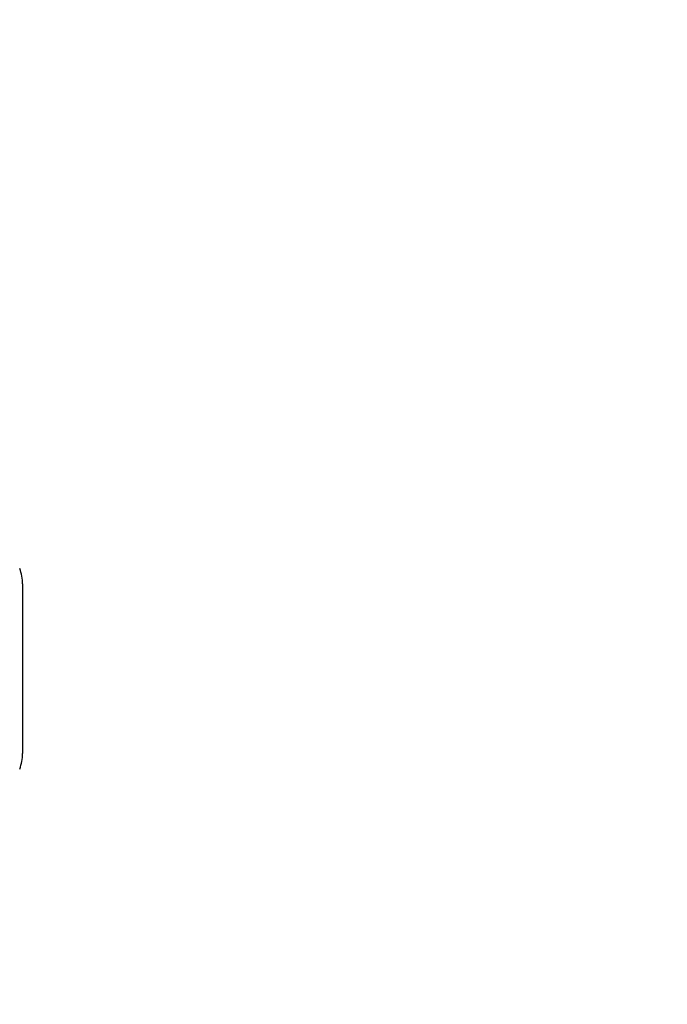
# Model space of a CAD drawing. Header units: inches. Extents: x 0.2 to 10.7, y 0.2 to 7.9.
# Tile 41 of 105: x 2.162 to 2.3, y 4.617 to 4.827. Entities that reach past the tile are written whole.
import ezdxf

# ---------------------------------------------------------------- set-up
doc = ezdxf.new("R2010")
doc.units = ezdxf.units.IN
doc.header["$MEASUREMENT"] = 0
doc.layers.add('DIMENSIONS', color=140, linetype='Continuous')
doc.styles.add('SLDTEXTSTYLE0', font='TXT', dxfattribs={"width": 0.7})
doc.dimstyles.new('SLDDIMSTYLE1', dxfattribs={"dimtxt": 0.0849609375, "dimasz": 0.13, "dimexe": 0, "dimexo": 0.0625, "dimgap": 0.021240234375, "dimtad": 0, "dimtih": 1, "dimtoh": 1, "dimlfac": 12, "dimrnd": 1e-09, "dimzin": 12, "dimdsep": 46, "dimtxsty": 'SLDTEXTSTYLE0', "dimsah": 1, "dimcen": 0.09, "dimadec": 0, "dimazin": 3, "dimtfac": 1, "dimtmove": 0, "dimatfit": 0, "dimfxl": 0, "dimfrac": 2, "dimtolj": 1, "dimtzin": 12, "dimarcsym": 0})

# ---------------------------------------------------------------- blocks, each defined once
blk = doc.blocks.new('_D_10')
at = {"layer": 'DIMENSIONS'}
for p, q in [((1.898348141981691, 4.616004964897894), (1.898348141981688, 5.456098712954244)), ((2.050181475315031, 4.895577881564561), (2.050181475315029, 5.456098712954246)), ((1.344833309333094, 5.331098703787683), (1.316303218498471, 5.331098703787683)), ((1.316303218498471, 5.331098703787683), (1.316303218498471, 5.196067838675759)), ((1.597302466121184, 5.331098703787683), (1.625832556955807, 5.331098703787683)), ((1.625832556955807, 5.331098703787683), (1.625832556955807, 5.196067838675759)), ((1.898348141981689, 5.331098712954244), (1.712428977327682, 5.331098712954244)), ((2.050181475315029, 5.331098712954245), (2.300181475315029, 5.331098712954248)), ((1.316303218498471, 5.196067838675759), (1.344833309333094, 5.196067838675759)), ((1.625832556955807, 5.196067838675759), (1.597302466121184, 5.196067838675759))]:
    blk.add_line(p, q, dxfattribs=at)
for points in [[(1.898348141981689, 5.331098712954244), (1.768348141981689, 5.351098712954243), (1.768348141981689, 5.311098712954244)], [(2.050181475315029, 5.331098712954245), (2.180181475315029, 5.311098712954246), (2.180181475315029, 5.351098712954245)]]:
    blk.add_solid(points, dxfattribs=at)
at = {"layer": 'DIMENSIONS', "char_height": 0.08333333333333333, "attachment_point": 1, "style": 'SLDTEXTSTYLE0'}
for s, insert in [('1.82', (1.344833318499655, 5.457541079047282)), ('46.3', (1.344833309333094, 5.303490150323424))]:
    blk.add_mtext(s, dxfattribs=dict(at, insert=insert))

msp = doc.modelspace()

# ---------------------------------------------------------------- linework, layer by layer
at = {"color": 7, "linetype": 'Continuous', "lineweight": 25}
msp.add_line((2.162953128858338, 4.706694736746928), (2.162953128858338, 4.670605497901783), dxfattribs=at)
for centre, radius, start, end in [((2.153110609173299, 4.706694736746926), 0.009842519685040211, 1.034061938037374e-11, 19.60811917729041), ((2.153110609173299, 4.670605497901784), 0.009842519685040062, 340.2500112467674, 359.9999999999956)]:
    msp.add_arc(centre, radius, start, end, dxfattribs=at)

# ---------------------------------------------------------------- dimensions: what is measured, and where the dimension line sits
at = {"layer": 'DIMENSIONS'}
dim = msp.add_linear_dim(base=(2.050181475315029, 5.331098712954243), p1=(1.898348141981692, 4.566004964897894), p2=(2.050181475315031, 4.845577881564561), dimstyle='SLDDIMSTYLE1', dxfattribs=at)
dim.commit()
dim.dimension.update_dxf_attribs({"geometry": '_D_10', "text_midpoint": (1.471067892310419, 5.331098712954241), "dimtype": 160})

doc.saveas('drawing.dxf')
